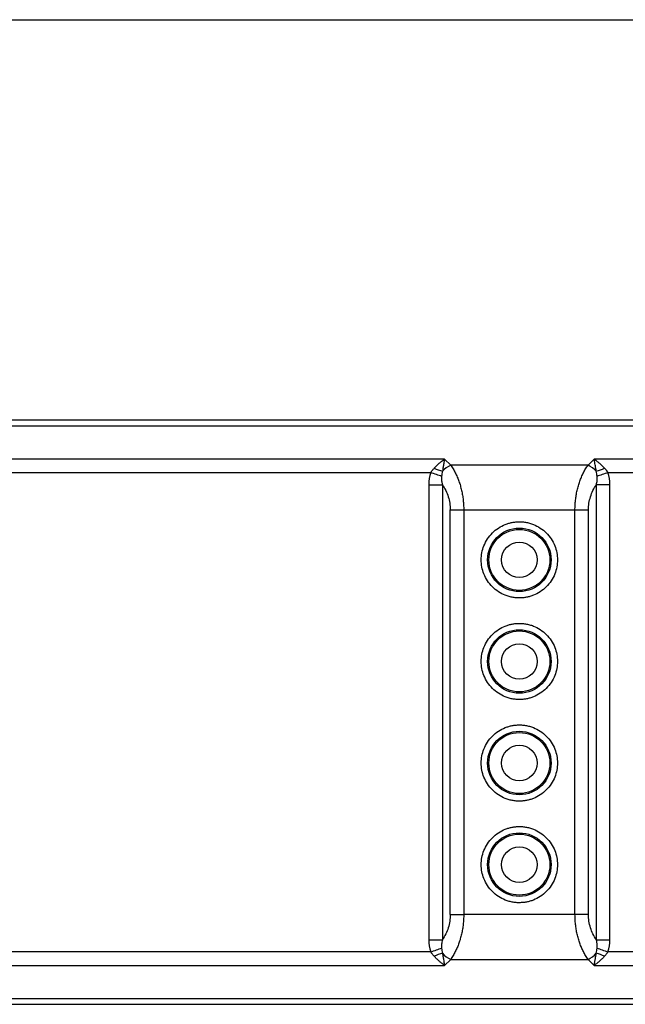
# Model space of a CAD drawing. Header units: millimetres. Extents: x 0 to 559, y 0 to 432.
# Tile 7 of 22: x 95 to 143, y 354 to 432. Entities that reach past the tile are written whole.
import ezdxf

# ---------------------------------------------------------------- set-up
doc = ezdxf.new("R2010")
doc.units = ezdxf.units.MM

msp = doc.modelspace()

# ---------------------------------------------------------------- linework, layer by layer
at = {"color": 7, "linetype": 'Continuous'}
msp.add_line((0, 431.8), (558.8, 431.8), dxfattribs=at)
for p, q in [((174.766, 400.262), (65.248, 400.262)), ((65.248, 399.823), (174.766, 399.823)), ((128.769, 397.201), (65.248, 397.201)), ((129.244, 396.726), (128.769, 397.201)), ((140.527, 397.201), (140.052, 396.726)), ((174.766, 397.201), (140.527, 397.201)), ((140.052, 396.726), (129.244, 396.726)), ((65.247, 396.141), (127.675, 396.141)), ((141.622, 396.141), (174.766, 396.141)), ((127.527, 395.182), (127.527, 359.342)), ((127.527, 395.182), (128.587, 395.182)), ((128.587, 395.182), (128.587, 359.342)), ((140.709, 359.342), (140.709, 395.182)), ((141.769, 395.182), (140.709, 395.182)), ((141.769, 359.342), (141.769, 395.182)), ((129.209, 361.333), (129.209, 393.191)), ((129.209, 393.191), (130.269, 393.191)), ((130.269, 393.191), (130.269, 361.333)), ((130.269, 393.191), (139.027, 393.191)), ((139.027, 361.333), (139.027, 393.191)), ((139.027, 393.191), (140.087, 393.191)), ((140.087, 361.333), (140.087, 393.191)), ((129.209, 361.333), (130.269, 361.333)), ((139.027, 361.333), (130.269, 361.333)), ((140.087, 361.333), (139.027, 361.333)), ((127.527, 359.342), (128.587, 359.342)), ((140.709, 359.342), (141.769, 359.342)), ((127.675, 358.383), (65.247, 358.383)), ((174.766, 358.383), (141.622, 358.383)), ((128.769, 357.323), (129.244, 357.798)), ((129.244, 357.798), (140.052, 357.798)), ((140.052, 357.798), (140.527, 357.323)), ((65.248, 357.323), (128.769, 357.323)), ((140.527, 357.323), (174.766, 357.323)), ((174.766, 354.701), (65.248, 354.701)), ((65.248, 354.262), (174.766, 354.262))]:
    msp.add_line(p, q)
at = {"flags": 128}
for points in [[(128.526, 395.833), (128.432, 395.867), (128.334, 395.902), (128.231, 395.94), (128.124, 395.978), (128.014, 396.018), (127.902, 396.058), (127.789, 396.099), (127.675, 396.141)], [(141.622, 396.141), (141.507, 396.099), (141.394, 396.058), (141.282, 396.018), (141.172, 395.978), (141.066, 395.94), (140.963, 395.902), (140.864, 395.867), (140.77, 395.833)], [(127.675, 358.383), (127.789, 358.425), (127.902, 358.466), (128.014, 358.506), (128.124, 358.546), (128.231, 358.584), (128.334, 358.622), (128.432, 358.657), (128.526, 358.691)], [(140.77, 358.691), (140.864, 358.657), (140.963, 358.622), (141.066, 358.584), (141.172, 358.546), (141.282, 358.506), (141.394, 358.466), (141.507, 358.425), (141.622, 358.383)]]:
    msp.add_lwpolyline(points, dxfattribs=at)
for centre, radius in [((134.648, 389.262), 2.5), ((134.648, 389.262), 2.4), ((134.648, 389.262), 1.4), ((134.648, 381.262), 2.5), ((134.648, 381.262), 2.4), ((134.648, 381.262), 1.4), ((134.648, 373.262), 2.5), ((134.648, 373.262), 2.4), ((134.648, 373.262), 1.4), ((134.648, 365.262), 2.5), ((134.648, 365.262), 2.4), ((134.648, 365.262), 1.4)]:
    msp.add_circle(centre, radius)
for centre, radius, start, end in [((130.344, 402.022), 6.04, 246.61785, 253.17447), ((130.344, 394.581), 2.411, 117.13114, 136.47535), ((138.952, 394.581), 2.411, 43.52465, 62.86886), ((138.952, 402.022), 6.04, 286.82553, 293.38215), ((130.344, 352.502), 6.04, 106.82553, 113.38215), ((130.344, 359.943), 2.411, 223.52465, 242.86886), ((138.952, 359.943), 2.411, 297.13114, 316.47535), ((138.952, 352.502), 6.04, 66.61785, 73.17447)]:
    msp.add_arc(centre, radius, start, end)
for points, knots in [([(127.947, 396.479), (127.976, 396.51), (128.035, 396.575), (128.13, 396.671), (128.233, 396.77), (128.362, 396.888), (128.542, 397.039), (128.686, 397.141), (128.769, 397.201)], [0, 0, 0, 0, 0.110276, 0.22872, 0.355364, 0.490235, 0.701679, 1, 1, 1, 1]), ([(128.769, 397.201), (128.76, 397.157), (128.742, 397.074), (128.717, 396.95), (128.697, 396.843), (128.669, 396.692), (128.635, 396.497), (128.608, 396.323), (128.596, 396.241)], [0, 0, 0, 0, 0.159973, 0.298286, 0.414939, 0.509935, 0.771305, 1, 1, 1, 1]), ([(140.701, 396.241), (140.695, 396.281), (140.682, 396.363), (140.662, 396.486), (140.64, 396.615), (140.613, 396.77), (140.575, 396.973), (140.545, 397.117), (140.527, 397.201)], [0, 0, 0, 0, 0.110273, 0.228717, 0.355361, 0.490234, 0.701696, 1, 1, 1, 1]), ([(140.527, 397.201), (140.572, 397.17), (140.656, 397.111), (140.772, 397.021), (140.87, 396.941), (141.001, 396.829), (141.161, 396.68), (141.289, 396.543), (141.349, 396.479)], [0, 0, 0, 0, 0.1600831, 0.2984331, 0.4150498, 0.5099345, 0.7713019, 1, 1, 1, 1]), ([(127.675, 396.141), (127.696, 396.17), (127.739, 396.228), (127.806, 396.313), (127.875, 396.397), (127.923, 396.451), (127.947, 396.479)], [0, 0, 0, 0, 0.2476121, 0.4967229, 0.7474729, 1, 1, 1, 1]), ([(129.244, 396.726), (129.278, 396.678), (129.343, 396.582), (129.437, 396.43), (129.526, 396.274), (129.609, 396.115), (129.688, 395.953), (129.761, 395.788), (129.829, 395.62), (129.893, 395.45), (129.951, 395.279), (130.023, 395.043), (130.102, 394.736), (130.177, 394.356), (130.23, 393.97), (130.263, 393.581), (130.267, 393.321), (130.269, 393.191)], [0, 0, 0, 0, 0.055381, 0.109847, 0.163416, 0.216105, 0.267933, 0.318919, 0.369084, 0.418449, 0.467037, 0.514871, 0.614538, 0.712622, 0.809381, 0.905081, 1, 1, 1, 1]), ([(139.027, 393.191), (139.027, 393.256), (139.028, 393.385), (139.037, 393.58), (139.05, 393.774), (139.069, 393.968), (139.093, 394.161), (139.122, 394.353), (139.157, 394.544), (139.197, 394.733), (139.242, 394.921), (139.308, 395.162), (139.403, 395.455), (139.534, 395.793), (139.686, 396.12), (139.858, 396.437), (139.987, 396.629), (140.052, 396.726)], [0, 0, 0, 0, 0.047385, 0.094932, 0.142676, 0.190652, 0.238893, 0.287435, 0.336309, 0.385549, 0.435186, 0.485251, 0.581635, 0.681134, 0.783923, 0.890164, 1, 1, 1, 1]), ([(141.349, 396.479), (141.381, 396.442), (141.445, 396.37), (141.536, 396.257), (141.593, 396.179), (141.622, 396.141)], [0, 0, 0, 0, 0.336303, 0.669526, 1, 1, 1, 1]), ([(128.526, 395.833), (128.523, 395.801), (128.516, 395.735), (128.517, 395.633), (128.525, 395.526), (128.54, 395.415), (128.561, 395.3), (128.578, 395.222), (128.587, 395.182)], [0, 0, 0, 0, 0.146039, 0.300029, 0.462342, 0.633141, 0.812413, 1, 1, 1, 1]), ([(140.709, 395.182), (140.722, 395.241), (140.748, 395.355), (140.772, 395.524), (140.783, 395.682), (140.774, 395.784), (140.77, 395.833)], [0, 0, 0, 0, 0.278316, 0.537717, 0.778038, 1, 1, 1, 1]), ([(128.587, 395.182), (128.788, 394.891), (128.945, 394.571), (129.155, 393.897), (129.209, 393.544), (129.209, 393.191)], [0, 0, 0, 0, 0.5, 0.5, 1, 1, 1, 1]), ([(140.087, 393.191), (140.087, 393.544), (140.141, 393.897), (140.351, 394.571), (140.508, 394.891), (140.709, 395.182)], [0, 0, 0, 0, 0.5, 0.5, 1, 1, 1, 1]), ([(134.648, 386.262), (134.594, 386.263), (134.486, 386.264), (134.325, 386.278), (134.165, 386.299), (134.007, 386.329), (133.851, 386.368), (133.696, 386.416), (133.403, 386.522), (132.989, 386.736), (132.513, 387.126), (132.122, 387.602), (131.847, 388.136), (131.683, 388.696), (131.631, 389.261), (131.683, 389.827), (131.847, 390.387), (132.122, 390.921), (132.512, 391.397), (132.988, 391.788), (133.438, 392.02), (133.81, 392.148), (134.085, 392.213), (134.365, 392.255), (134.553, 392.26), (134.648, 392.262)], [0, 0, 0, 0, 0.017264, 0.03441, 0.051488, 0.068549, 0.085643, 0.10282, 0.12013, 0.185007, 0.250087, 0.314951, 0.380044, 0.439914, 0.500012, 0.559895, 0.619981, 0.684858, 0.749938, 0.814802, 0.879895, 0.910012, 0.939888, 0.969793, 1, 1, 1, 1]), ([(134.648, 392.262), (134.702, 392.261), (134.81, 392.26), (134.971, 392.246), (135.131, 392.225), (135.289, 392.195), (135.445, 392.156), (135.6, 392.108), (135.893, 392.002), (136.307, 391.788), (136.783, 391.398), (137.174, 390.922), (137.449, 390.388), (137.613, 389.828), (137.665, 389.263), (137.613, 388.697), (137.449, 388.137), (137.174, 387.603), (136.784, 387.127), (136.308, 386.736), (135.858, 386.504), (135.486, 386.376), (135.212, 386.311), (134.932, 386.269), (134.743, 386.265), (134.648, 386.262)], [0, 0, 0, 0, 0.017264, 0.03441, 0.051488, 0.068549, 0.085643, 0.10282, 0.12013, 0.185007, 0.250087, 0.314951, 0.380044, 0.439914, 0.500012, 0.559895, 0.619981, 0.684858, 0.749938, 0.814802, 0.879895, 0.910012, 0.939888, 0.969793, 1, 1, 1, 1]), ([(134.648, 378.262), (134.594, 378.263), (134.486, 378.264), (134.325, 378.278), (134.165, 378.299), (134.007, 378.329), (133.851, 378.368), (133.696, 378.416), (133.403, 378.522), (132.989, 378.736), (132.513, 379.126), (132.122, 379.602), (131.847, 380.136), (131.683, 380.696), (131.631, 381.261), (131.683, 381.827), (131.847, 382.387), (132.122, 382.921), (132.512, 383.397), (132.988, 383.788), (133.438, 384.02), (133.81, 384.148), (134.085, 384.213), (134.365, 384.255), (134.553, 384.26), (134.648, 384.262)], [0, 0, 0, 0, 0.017264, 0.03441, 0.051488, 0.068549, 0.085643, 0.10282, 0.12013, 0.185007, 0.250087, 0.314951, 0.380044, 0.439914, 0.500012, 0.559895, 0.619981, 0.684858, 0.749938, 0.814802, 0.879895, 0.910012, 0.939888, 0.969793, 1, 1, 1, 1]), ([(134.648, 384.262), (134.702, 384.261), (134.81, 384.26), (134.971, 384.246), (135.131, 384.225), (135.289, 384.195), (135.445, 384.156), (135.6, 384.108), (135.893, 384.002), (136.307, 383.788), (136.783, 383.398), (137.174, 382.922), (137.449, 382.388), (137.613, 381.828), (137.665, 381.263), (137.613, 380.697), (137.449, 380.137), (137.174, 379.603), (136.784, 379.127), (136.308, 378.736), (135.858, 378.504), (135.486, 378.376), (135.212, 378.311), (134.932, 378.269), (134.743, 378.265), (134.648, 378.262)], [0, 0, 0, 0, 0.017264, 0.03441, 0.051488, 0.068549, 0.085643, 0.10282, 0.12013, 0.185007, 0.250087, 0.314951, 0.380044, 0.439914, 0.500012, 0.559895, 0.619981, 0.684858, 0.749938, 0.814802, 0.879895, 0.910012, 0.939888, 0.969793, 1, 1, 1, 1]), ([(134.648, 370.262), (134.594, 370.263), (134.486, 370.264), (134.325, 370.278), (134.165, 370.299), (134.007, 370.329), (133.851, 370.368), (133.696, 370.416), (133.403, 370.522), (132.989, 370.736), (132.513, 371.126), (132.122, 371.602), (131.847, 372.136), (131.683, 372.696), (131.631, 373.261), (131.683, 373.827), (131.847, 374.387), (132.122, 374.921), (132.512, 375.397), (132.988, 375.788), (133.438, 376.02), (133.81, 376.148), (134.085, 376.213), (134.365, 376.255), (134.553, 376.26), (134.648, 376.262)], [0, 0, 0, 0, 0.017264, 0.03441, 0.051488, 0.068549, 0.085643, 0.10282, 0.12013, 0.185007, 0.250087, 0.314951, 0.380044, 0.439914, 0.500012, 0.559895, 0.619981, 0.684858, 0.749938, 0.814802, 0.879895, 0.910012, 0.939888, 0.969793, 1, 1, 1, 1]), ([(134.648, 376.262), (134.702, 376.261), (134.81, 376.26), (134.971, 376.246), (135.131, 376.225), (135.289, 376.195), (135.445, 376.156), (135.6, 376.108), (135.893, 376.002), (136.307, 375.788), (136.783, 375.398), (137.174, 374.922), (137.449, 374.388), (137.613, 373.828), (137.665, 373.263), (137.613, 372.697), (137.449, 372.137), (137.174, 371.603), (136.784, 371.127), (136.308, 370.736), (135.858, 370.504), (135.486, 370.376), (135.212, 370.311), (134.932, 370.269), (134.743, 370.265), (134.648, 370.262)], [0, 0, 0, 0, 0.017264, 0.03441, 0.051488, 0.068549, 0.085643, 0.10282, 0.12013, 0.185007, 0.250087, 0.314951, 0.380044, 0.439914, 0.500012, 0.559895, 0.619981, 0.684858, 0.749938, 0.814802, 0.879895, 0.910012, 0.939888, 0.969793, 1, 1, 1, 1]), ([(134.648, 362.262), (134.594, 362.263), (134.486, 362.264), (134.325, 362.278), (134.165, 362.299), (134.007, 362.329), (133.851, 362.368), (133.696, 362.416), (133.403, 362.522), (132.989, 362.736), (132.513, 363.126), (132.122, 363.602), (131.847, 364.136), (131.683, 364.696), (131.631, 365.261), (131.683, 365.827), (131.847, 366.387), (132.122, 366.921), (132.512, 367.397), (132.988, 367.788), (133.438, 368.02), (133.81, 368.148), (134.085, 368.213), (134.365, 368.255), (134.553, 368.26), (134.648, 368.262)], [0, 0, 0, 0, 0.017264, 0.03441, 0.051488, 0.068549, 0.085643, 0.10282, 0.12013, 0.185007, 0.250087, 0.314951, 0.380044, 0.439914, 0.500012, 0.559895, 0.619981, 0.684858, 0.749938, 0.814802, 0.879895, 0.910012, 0.939888, 0.969793, 1, 1, 1, 1]), ([(134.648, 368.262), (134.702, 368.261), (134.81, 368.26), (134.971, 368.246), (135.131, 368.225), (135.289, 368.195), (135.445, 368.156), (135.6, 368.108), (135.893, 368.002), (136.307, 367.788), (136.783, 367.398), (137.174, 366.922), (137.449, 366.388), (137.613, 365.828), (137.665, 365.263), (137.613, 364.697), (137.449, 364.137), (137.174, 363.603), (136.784, 363.127), (136.308, 362.736), (135.858, 362.504), (135.486, 362.376), (135.212, 362.311), (134.932, 362.269), (134.743, 362.265), (134.648, 362.262)], [0, 0, 0, 0, 0.017264, 0.03441, 0.051488, 0.068549, 0.085643, 0.10282, 0.12013, 0.185007, 0.250087, 0.314951, 0.380044, 0.439914, 0.500012, 0.559895, 0.619981, 0.684858, 0.749938, 0.814802, 0.879895, 0.910012, 0.939888, 0.969793, 1, 1, 1, 1]), ([(129.209, 361.333), (129.209, 360.98), (129.155, 360.627), (128.945, 359.953), (128.788, 359.633), (128.587, 359.342)], [0, 0, 0, 0, 0.5, 0.5, 1, 1, 1, 1]), ([(130.269, 361.333), (130.269, 361.268), (130.268, 361.139), (130.26, 360.944), (130.246, 360.75), (130.228, 360.556), (130.204, 360.363), (130.174, 360.171), (130.14, 359.98), (130.1, 359.791), (130.054, 359.603), (129.988, 359.362), (129.894, 359.069), (129.762, 358.731), (129.61, 358.404), (129.438, 358.087), (129.31, 357.895), (129.244, 357.798)], [0, 0, 0, 0, 0.047386, 0.094934, 0.142678, 0.190654, 0.238896, 0.287437, 0.336311, 0.38555, 0.435187, 0.485251, 0.581637, 0.681137, 0.783926, 0.890166, 1, 1, 1, 1]), ([(140.052, 357.798), (140.019, 357.846), (139.953, 357.942), (139.859, 358.094), (139.77, 358.25), (139.687, 358.409), (139.608, 358.571), (139.535, 358.736), (139.467, 358.904), (139.404, 359.074), (139.346, 359.245), (139.273, 359.481), (139.194, 359.788), (139.119, 360.168), (139.066, 360.554), (139.033, 360.943), (139.029, 361.203), (139.027, 361.333)], [0, 0, 0, 0, 0.05538, 0.109845, 0.163413, 0.216102, 0.26793, 0.318916, 0.369081, 0.418447, 0.467036, 0.514871, 0.614537, 0.71262, 0.809378, 0.90508, 1, 1, 1, 1]), ([(140.709, 359.342), (140.508, 359.633), (140.351, 359.953), (140.141, 360.627), (140.087, 360.98), (140.087, 361.333)], [0, 0, 0, 0, 0.5, 0.5, 1, 1, 1, 1]), ([(128.587, 359.342), (128.574, 359.283), (128.549, 359.169), (128.524, 359), (128.513, 358.842), (128.522, 358.74), (128.526, 358.691)], [0, 0, 0, 0, 0.2783158, 0.5377173, 0.7780381, 1, 1, 1, 1]), ([(140.77, 358.691), (140.773, 358.723), (140.78, 358.789), (140.779, 358.891), (140.771, 358.998), (140.756, 359.109), (140.735, 359.224), (140.718, 359.302), (140.709, 359.342)], [0, 0, 0, 0, 0.146039, 0.300029, 0.462342, 0.633141, 0.812413, 1, 1, 1, 1]), ([(127.947, 358.045), (127.915, 358.082), (127.851, 358.154), (127.761, 358.267), (127.703, 358.345), (127.675, 358.383)], [0, 0, 0, 0, 0.336303, 0.669526, 1, 1, 1, 1]), ([(128.596, 358.283), (128.602, 358.243), (128.614, 358.161), (128.634, 358.038), (128.656, 357.909), (128.683, 357.754), (128.721, 357.551), (128.752, 357.407), (128.769, 357.323)], [0, 0, 0, 0, 0.110273, 0.228717, 0.355361, 0.490234, 0.701695, 1, 1, 1, 1]), ([(140.527, 357.323), (140.536, 357.367), (140.554, 357.45), (140.579, 357.574), (140.599, 357.681), (140.627, 357.832), (140.661, 358.027), (140.688, 358.201), (140.701, 358.283)], [0, 0, 0, 0, 0.159973, 0.298286, 0.414939, 0.509935, 0.771305, 1, 1, 1, 1]), ([(141.622, 358.383), (141.6, 358.354), (141.557, 358.296), (141.49, 358.211), (141.421, 358.127), (141.373, 358.073), (141.349, 358.045)], [0, 0, 0, 0, 0.247612, 0.496723, 0.747473, 1, 1, 1, 1]), ([(128.769, 357.323), (128.724, 357.354), (128.64, 357.413), (128.524, 357.503), (128.426, 357.583), (128.295, 357.695), (128.135, 357.844), (128.007, 357.981), (127.947, 358.045)], [0, 0, 0, 0, 0.160081, 0.298431, 0.415048, 0.509934, 0.771302, 1, 1, 1, 1]), ([(141.349, 358.045), (141.321, 358.014), (141.261, 357.949), (141.166, 357.853), (141.064, 357.754), (140.934, 357.636), (140.754, 357.485), (140.611, 357.383), (140.527, 357.323)], [0, 0, 0, 0, 0.110276, 0.22872, 0.355364, 0.490235, 0.701679, 1, 1, 1, 1])]:
    msp.add_open_spline(points, degree=3, knots=knots)
for points in [[(128.596, 396.241), (128.568, 396.104), (128.545, 395.967), (128.526, 395.833)], [(140.77, 395.833), (140.752, 395.967), (140.728, 396.104), (140.701, 396.241)], [(127.675, 396.141), (127.561, 395.825), (127.527, 395.5), (127.527, 395.182)], [(141.769, 395.182), (141.769, 395.503), (141.735, 395.827), (141.622, 396.141)], [(127.527, 359.342), (127.527, 359.021), (127.561, 358.697), (127.675, 358.383)], [(141.622, 358.383), (141.736, 358.699), (141.769, 359.024), (141.769, 359.342)], [(128.526, 358.691), (128.545, 358.557), (128.568, 358.42), (128.596, 358.283)], [(140.701, 358.283), (140.728, 358.42), (140.752, 358.557), (140.77, 358.691)]]:
    msp.add_open_spline(points, degree=3)

doc.saveas('drawing.dxf')
